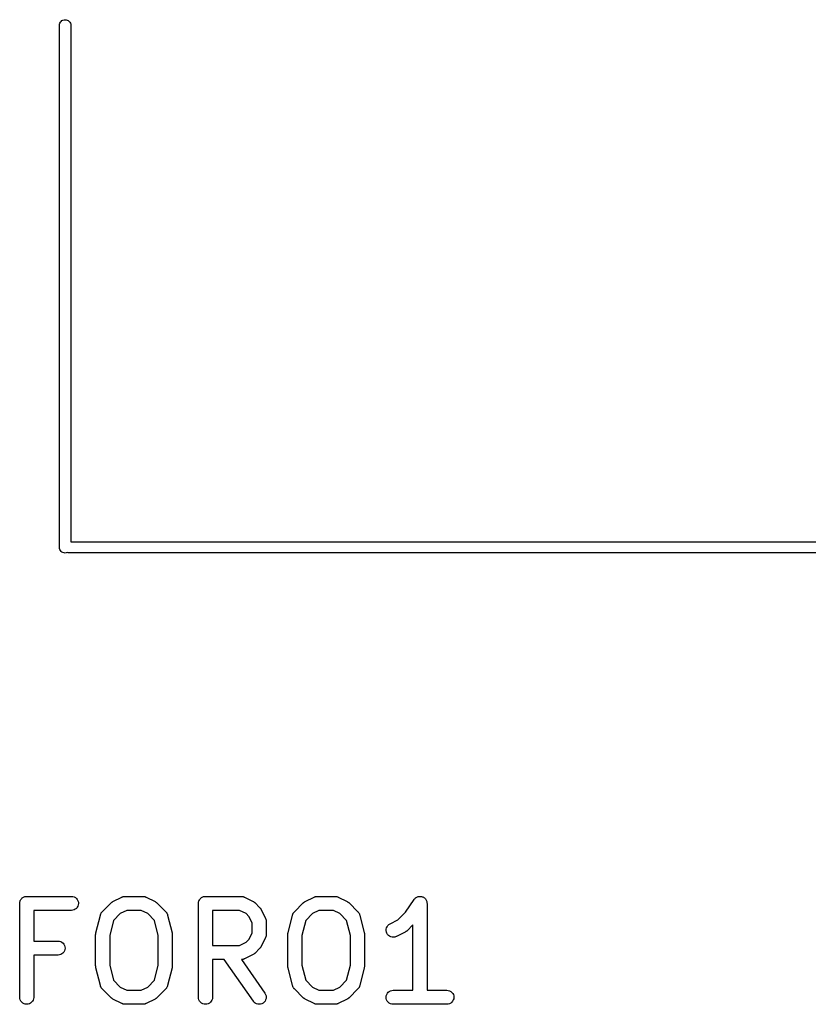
# Model space of a CAD drawing. Extents: x 52.4 to 149.4, y -66.8 to -27.6.
# Tile 1 of 20: x 52.7 to 61.1, y -60.7 to -50.2. Entities that reach past the tile are written whole.
import ezdxf

# ---------------------------------------------------------------- set-up
doc = ezdxf.new("R2010")
doc.units = 0
doc.layers.add('BLACK', color=7, linetype='CONTINUOUS')

msp = doc.modelspace()

# ---------------------------------------------------------------- linework, layer by layer
at = {"layer": 'BLACK', "linetype": 'CONTINUOUS'}
for p, q in [((53.135, -50.2971), (53.1359, -50.2882)), ((53.135, -55.8629), (53.135, -50.2971)), ((53.1359, -50.2882), (53.1393, -50.2769)), ((53.1393, -50.2769), (53.1449, -50.2665)), ((53.1449, -50.2665), (53.1524, -50.2574)), ((53.1524, -50.2574), (53.1615, -50.2499)), ((53.1615, -50.2499), (53.1719, -50.2443)), ((53.1719, -50.2443), (53.1832, -50.2409)), ((53.1832, -50.2409), (53.195, -50.2397)), ((53.195, -50.2397), (53.2068, -50.2409)), ((53.2068, -50.2409), (53.2181, -50.2443)), ((53.2181, -50.2443), (53.2285, -50.2499)), ((53.2285, -50.2499), (53.2376, -50.2574)), ((53.2376, -50.2574), (53.2451, -50.2665)), ((53.2451, -50.2665), (53.2507, -50.2769)), ((53.2507, -50.2769), (53.2541, -50.2882)), ((53.2541, -50.2882), (53.255, -50.2971)), ((53.255, -50.2971), (53.255, -55.8)), ((53.1359, -55.8718), (53.135, -55.8629)), ((53.1393, -55.8831), (53.1359, -55.8718)), ((53.1449, -55.8935), (53.1393, -55.8831)), ((53.1524, -55.9026), (53.1449, -55.8935)), ((53.255, -55.8), (69.865, -55.8)), ((53.1615, -55.9101), (53.1524, -55.9026)), ((53.1719, -55.9157), (53.1615, -55.9101)), ((53.1832, -55.9191), (53.1719, -55.9157)), ((53.195, -55.9203), (53.1832, -55.9191)), ((53.2068, -55.9191), (53.195, -55.9203)), ((53.2175, -55.9159), (53.2068, -55.9191)), ((53.2282, -55.9191), (53.2175, -55.9159)), ((53.2371, -55.92), (53.2282, -55.9191)), ((69.9221, -55.92), (53.2371, -55.92)), ((52.7107, -59.6513), (52.7115, -59.6443)), ((52.7107, -59.6518), (52.7107, -59.6513)), ((52.7107, -59.6519), (52.7107, -59.6518)), ((52.7107, -59.6524), (52.7107, -59.6519)), ((52.7107, -59.6519), (52.7107, -59.6519)), ((52.7107, -60.6524), (52.7107, -59.6524)), ((52.7115, -59.6443), (52.7122, -59.6373)), ((52.7122, -59.6373), (52.7123, -59.637)), ((52.7123, -59.637), (52.7124, -59.6368)), ((52.7124, -59.6368), (52.7145, -59.6301)), ((52.7145, -59.6301), (52.7166, -59.6233)), ((52.7166, -59.6233), (52.7167, -59.6231)), ((52.7167, -59.6231), (52.7168, -59.6228)), ((52.7168, -59.6228), (52.7202, -59.6166)), ((52.7202, -59.6166), (52.7235, -59.6104)), ((52.7235, -59.6104), (52.7237, -59.6102)), ((52.7237, -59.6102), (52.7238, -59.61)), ((52.7238, -59.61), (52.7284, -59.6046)), ((52.7284, -59.6046), (52.7329, -59.5992)), ((52.7329, -59.5992), (52.7331, -59.599)), ((52.7331, -59.599), (52.7332, -59.5988)), ((52.7332, -59.5988), (52.7387, -59.5944)), ((52.7387, -59.5944), (52.7442, -59.5899)), ((52.7442, -59.5899), (52.7444, -59.5898)), ((52.7444, -59.5898), (52.7446, -59.5896)), ((52.7446, -59.5896), (52.7509, -59.5864)), ((52.7509, -59.5864), (52.7571, -59.583)), ((52.7571, -59.583), (52.7574, -59.583)), ((52.7574, -59.583), (52.7576, -59.5828)), ((52.7576, -59.5828), (52.7644, -59.5808)), ((52.7644, -59.5808), (52.7711, -59.5788)), ((52.7711, -59.5788), (52.7714, -59.5788)), ((52.7714, -59.5788), (52.7717, -59.5787)), ((52.7717, -59.5787), (52.7787, -59.5781)), ((52.7787, -59.5781), (52.7857, -59.5774)), ((52.7857, -59.5774), (53.2619, -59.5774)), ((53.2619, -59.5774), (53.263, -59.5774)), ((53.263, -59.5774), (53.2775, -59.579)), ((53.2775, -59.579), (53.2914, -59.5834)), ((53.2914, -59.5834), (53.3043, -59.5905)), ((53.3043, -59.5905), (53.3155, -59.5999)), ((53.3155, -59.5999), (53.3247, -59.6113)), ((53.3247, -59.6113), (53.3314, -59.6243)), ((53.3354, -59.6675), (53.331, -59.6814)), ((53.3314, -59.6243), (53.3356, -59.6383)), ((53.3369, -59.6529), (53.3354, -59.6675)), ((53.3356, -59.6383), (53.3369, -59.6529)), ((53.5898, -59.7422), (53.6851, -59.647)), ((53.6851, -59.647), (53.6858, -59.6462)), ((53.6858, -59.6462), (53.6891, -59.6436)), ((53.6891, -59.6436), (53.6922, -59.6407)), ((53.6922, -59.6407), (53.6948, -59.639)), ((53.6948, -59.639), (53.6972, -59.6371)), ((53.6972, -59.6371), (53.701, -59.6352)), ((53.701, -59.6352), (53.7046, -59.6329)), ((53.7046, -59.6329), (53.7998, -59.5853)), ((53.7998, -59.5853), (53.8007, -59.5848)), ((53.8007, -59.5848), (53.8028, -59.5841)), ((53.8028, -59.5841), (53.8048, -59.583)), ((53.8048, -59.583), (53.8097, -59.5816)), ((53.8097, -59.5816), (53.8145, -59.5798)), ((53.8145, -59.5798), (53.8166, -59.5794)), ((53.8166, -59.5794), (53.8188, -59.5788)), ((53.8188, -59.5788), (53.8239, -59.5783)), ((53.8239, -59.5783), (53.8289, -59.5775)), ((53.8289, -59.5775), (53.8311, -59.5776)), ((53.8311, -59.5776), (53.8333, -59.5774)), ((53.8333, -59.5774), (54.0238, -59.5774)), ((54.0238, -59.5774), (54.0249, -59.5774)), ((54.0249, -59.5774), (54.0271, -59.5776)), ((54.0271, -59.5776), (54.0293, -59.5776)), ((54.0293, -59.5776), (54.0343, -59.5784)), ((54.0343, -59.5784), (54.0394, -59.579)), ((54.0394, -59.579), (54.0415, -59.5797)), ((54.0415, -59.5797), (54.0437, -59.5801)), ((54.0437, -59.5801), (54.0485, -59.5819)), ((54.0485, -59.5819), (54.0534, -59.5834)), ((54.0534, -59.5834), (54.0553, -59.5845)), ((54.0553, -59.5845), (54.0574, -59.5853)), ((54.0574, -59.5853), (54.1526, -59.6329)), ((54.1526, -59.6329), (54.1535, -59.6334)), ((54.1535, -59.6334), (54.1571, -59.6357)), ((54.1571, -59.6357), (54.1608, -59.6377)), ((54.1608, -59.6377), (54.1632, -59.6397)), ((54.1632, -59.6397), (54.1658, -59.6414)), ((54.1658, -59.6414), (54.1688, -59.6443)), ((54.1688, -59.6443), (54.1721, -59.647)), ((54.1721, -59.647), (54.2673, -59.7422)), ((54.6155, -59.6513), (54.6163, -59.6443)), ((54.6155, -59.6518), (54.6155, -59.6513)), ((54.6155, -59.6519), (54.6155, -59.6518)), ((54.6155, -59.6524), (54.6155, -59.6519)), ((54.6155, -59.6519), (54.6155, -59.6519)), ((54.6155, -60.6524), (54.6155, -59.6524)), ((54.6163, -59.6443), (54.617, -59.6373)), ((54.617, -59.6373), (54.6171, -59.637)), ((54.6171, -59.6368), (54.6192, -59.6301)), ((54.6171, -59.637), (54.6171, -59.6368)), ((54.6192, -59.6301), (54.6213, -59.6233)), ((54.6213, -59.6233), (54.6215, -59.6231)), ((54.6215, -59.6228), (54.625, -59.6166)), ((54.6215, -59.6231), (54.6215, -59.6228)), ((54.625, -59.6166), (54.6283, -59.6104)), ((54.6283, -59.6104), (54.6285, -59.6102)), ((54.6285, -59.6102), (54.6286, -59.61)), ((54.6286, -59.61), (54.6331, -59.6046)), ((54.6331, -59.6046), (54.6376, -59.5992)), ((54.6376, -59.5992), (54.6378, -59.599)), ((54.6378, -59.599), (54.638, -59.5988)), ((54.638, -59.5988), (54.6435, -59.5944)), ((54.6435, -59.5944), (54.649, -59.5899)), ((54.649, -59.5899), (54.6492, -59.5898)), ((54.6492, -59.5898), (54.6494, -59.5896)), ((54.6494, -59.5896), (54.6557, -59.5864)), ((54.6557, -59.5864), (54.6619, -59.583)), ((54.6619, -59.583), (54.6621, -59.583)), ((54.6621, -59.583), (54.6624, -59.5828)), ((54.6624, -59.5828), (54.6692, -59.5808)), ((54.6692, -59.5808), (54.6759, -59.5788)), ((54.6759, -59.5788), (54.6762, -59.5788)), ((54.6762, -59.5788), (54.6764, -59.5787)), ((54.6764, -59.5787), (54.6834, -59.5781)), ((54.6834, -59.5781), (54.6905, -59.5774)), ((54.6905, -59.5774), (55.0714, -59.5774)), ((55.0714, -59.5774), (55.0725, -59.5774)), ((55.0725, -59.5774), (55.0747, -59.5776)), ((55.0747, -59.5776), (55.0769, -59.5776)), ((55.0769, -59.5776), (55.0819, -59.5784)), ((55.0819, -59.5784), (55.087, -59.579)), ((55.087, -59.579), (55.0891, -59.5797)), ((55.0891, -59.5797), (55.0913, -59.5801)), ((55.0913, -59.5801), (55.0961, -59.5819)), ((55.0961, -59.5819), (55.101, -59.5834)), ((55.101, -59.5834), (55.1029, -59.5845)), ((55.1029, -59.5845), (55.105, -59.5853)), ((55.105, -59.5853), (55.2002, -59.6329)), ((55.2002, -59.6329), (55.2011, -59.6334)), ((55.2011, -59.6334), (55.2047, -59.6357)), ((55.2047, -59.6357), (55.2084, -59.6377)), ((55.2084, -59.6377), (55.2108, -59.6397)), ((55.2108, -59.6397), (55.2134, -59.6414)), ((55.2134, -59.6414), (55.2164, -59.6443)), ((55.2164, -59.6443), (55.2197, -59.647)), ((55.2197, -59.647), (55.2673, -59.6946)), ((55.6374, -59.7422), (55.7327, -59.647)), ((55.7327, -59.647), (55.7334, -59.6462)), ((55.7334, -59.6462), (55.7367, -59.6436)), ((55.7367, -59.6436), (55.7398, -59.6407)), ((55.7398, -59.6407), (55.7424, -59.639)), ((55.7424, -59.639), (55.7449, -59.6371)), ((55.7449, -59.6371), (55.7486, -59.6352)), ((55.7486, -59.6352), (55.7522, -59.6329)), ((55.7522, -59.6329), (55.8474, -59.5853)), ((55.8474, -59.5853), (55.8483, -59.5848)), ((55.8483, -59.5848), (55.8504, -59.5841)), ((55.8504, -59.5841), (55.8524, -59.583)), ((55.8524, -59.583), (55.8573, -59.5816)), ((55.8573, -59.5816), (55.8621, -59.5798)), ((55.8621, -59.5798), (55.8643, -59.5794)), ((55.8643, -59.5794), (55.8664, -59.5788)), ((55.8664, -59.5788), (55.8715, -59.5783)), ((55.8715, -59.5783), (55.8765, -59.5775)), ((55.8765, -59.5775), (55.8788, -59.5776)), ((55.8788, -59.5776), (55.881, -59.5774)), ((55.881, -59.5774), (56.0714, -59.5774)), ((56.0714, -59.5774), (56.0725, -59.5774)), ((56.0725, -59.5774), (56.0747, -59.5776)), ((56.0747, -59.5776), (56.0769, -59.5776)), ((56.0769, -59.5776), (56.0819, -59.5784)), ((56.0819, -59.5784), (56.087, -59.579)), ((56.087, -59.579), (56.0891, -59.5797)), ((56.0891, -59.5797), (56.0913, -59.5801)), ((56.0913, -59.5801), (56.0961, -59.5819)), ((56.0961, -59.5819), (56.101, -59.5834)), ((56.101, -59.5834), (56.1029, -59.5845)), ((56.1029, -59.5845), (56.105, -59.5853)), ((56.105, -59.5853), (56.2002, -59.6329)), ((56.2002, -59.6329), (56.2011, -59.6334)), ((56.2011, -59.6334), (56.2047, -59.6357)), ((56.2047, -59.6357), (56.2084, -59.6377)), ((56.2084, -59.6377), (56.2108, -59.6397)), ((56.2108, -59.6397), (56.2134, -59.6414)), ((56.2134, -59.6414), (56.2164, -59.6443)), ((56.2164, -59.6443), (56.2197, -59.647)), ((56.2197, -59.647), (56.3149, -59.7422)), ((56.8227, -59.7475), (56.9138, -59.6108)), ((56.9138, -59.6108), (56.9143, -59.61)), ((56.9143, -59.61), (56.9144, -59.6099)), ((56.9143, -59.61), (56.9143, -59.61)), ((56.9143, -59.61), (56.9143, -59.61)), ((56.9144, -59.6099), (56.9191, -59.6043)), ((56.9191, -59.6043), (56.9237, -59.5988)), ((56.9237, -59.5988), (56.9238, -59.5988)), ((56.9238, -59.5987), (56.9297, -59.594)), ((56.9238, -59.5988), (56.9238, -59.5987)), ((56.9297, -59.594), (56.9351, -59.5896)), ((56.9351, -59.5896), (56.9352, -59.5896)), ((56.9352, -59.5896), (56.942, -59.586)), ((56.9352, -59.5896), (56.9352, -59.5896)), ((56.942, -59.586), (56.9481, -59.5828)), ((56.9481, -59.5828), (56.9481, -59.5828)), ((56.9481, -59.5828), (56.9482, -59.5828)), ((56.9482, -59.5828), (56.9554, -59.5807)), ((56.9554, -59.5807), (56.9621, -59.5787)), ((56.9621, -59.5787), (56.9622, -59.5787)), ((56.9622, -59.5787), (56.9623, -59.5787)), ((56.9623, -59.5787), (56.9695, -59.578)), ((56.9695, -59.578), (56.9767, -59.5774)), ((56.9767, -59.5774), (56.9768, -59.5774)), ((56.9768, -59.5774), (56.9768, -59.5774)), ((56.9768, -59.5774), (56.9843, -59.5782)), ((56.9843, -59.5782), (56.9913, -59.5789)), ((56.9913, -59.5789), (56.9913, -59.5789)), ((56.9913, -59.5789), (56.9914, -59.5789)), ((56.9914, -59.5789), (56.9988, -59.5812)), ((56.9988, -59.5812), (57.0053, -59.5832)), ((57.0053, -59.5832), (57.0053, -59.5833)), ((57.0053, -59.5833), (57.0054, -59.5833)), ((57.0054, -59.5833), (57.0119, -59.5868)), ((57.0119, -59.5868), (57.0181, -59.5902)), ((57.0181, -59.5902), (57.0182, -59.5902)), ((57.0182, -59.5902), (57.0182, -59.5903)), ((57.0182, -59.5903), (57.0238, -59.5949)), ((57.0238, -59.5949), (57.0294, -59.5995)), ((57.0294, -59.5995), (57.0294, -59.5996)), ((57.0294, -59.5996), (57.0295, -59.5996)), ((57.0295, -59.5996), (57.0343, -59.6056)), ((57.0343, -59.6056), (57.0387, -59.6109)), ((57.0387, -59.6109), (57.0387, -59.6109)), ((57.0387, -59.6109), (57.0387, -59.611)), ((57.0387, -59.611), (57.0424, -59.6179)), ((57.0424, -59.6179), (57.0455, -59.6238)), ((57.0455, -59.6238), (57.0455, -59.6239)), ((57.0455, -59.6239), (57.0456, -59.6239)), ((57.0456, -59.6239), (57.0477, -59.631)), ((57.0477, -59.631), (57.0498, -59.6378)), ((57.0498, -59.6378), (57.0498, -59.6379)), ((57.0498, -59.6379), (57.0498, -59.6379)), ((57.0498, -59.6379), (57.0505, -59.6453)), ((57.0505, -59.6453), (57.0512, -59.6524)), ((57.0512, -59.6524), (57.0512, -60.5774)), ((53.2619, -59.7274), (52.8607, -59.7274)), ((52.8607, -59.7274), (52.8607, -60.0536)), ((53.2765, -59.726), (53.2619, -59.7274)), ((53.2905, -59.7217), (53.2765, -59.726)), ((53.3034, -59.7148), (53.2905, -59.7217)), ((53.3148, -59.7056), (53.3034, -59.7148)), ((53.3241, -59.6943), (53.3148, -59.7056)), ((53.331, -59.6814), (53.3241, -59.6943)), ((53.5225, -59.9675), (53.5701, -59.777)), ((53.5701, -59.777), (53.5704, -59.776)), ((53.5704, -59.776), (53.5721, -59.7713)), ((53.5721, -59.7713), (53.5736, -59.7664)), ((53.5736, -59.7664), (53.5747, -59.7644)), ((53.5747, -59.7644), (53.5755, -59.7623)), ((53.5755, -59.7623), (53.5781, -59.758)), ((53.5781, -59.758), (53.5805, -59.7535)), ((53.5805, -59.7535), (53.582, -59.7518)), ((53.582, -59.7518), (53.5831, -59.7499)), ((53.5831, -59.7499), (53.5866, -59.7461)), ((53.5866, -59.7461), (53.5898, -59.7422)), ((53.7825, -59.7616), (53.7106, -59.8336)), ((53.851, -59.7274), (53.7825, -59.7616)), ((54.0061, -59.7274), (53.851, -59.7274)), ((54.0746, -59.7616), (54.0061, -59.7274)), ((54.1466, -59.8336), (54.0746, -59.7616)), ((54.2673, -59.7422), (54.2681, -59.743)), ((54.2681, -59.743), (54.2712, -59.7469)), ((54.2712, -59.7469), (54.2746, -59.7507)), ((54.2746, -59.7507), (54.2758, -59.7526)), ((54.2758, -59.7526), (54.2772, -59.7544)), ((54.2772, -59.7544), (54.2795, -59.7589)), ((54.2795, -59.7589), (54.2821, -59.7633)), ((54.2821, -59.7633), (54.2829, -59.7654)), ((54.2829, -59.7654), (54.2839, -59.7674)), ((54.2839, -59.7674), (54.2853, -59.7723)), ((54.2853, -59.7723), (54.287, -59.777)), ((54.287, -59.777), (54.3347, -59.9675)), ((54.7655, -59.7274), (54.7655, -60.1012)), ((55.0537, -59.7274), (54.7655, -59.7274)), ((55.1222, -59.7616), (55.0537, -59.7274)), ((55.1526, -59.792), (55.1222, -59.7616)), ((55.2673, -59.6946), (55.2681, -59.6953)), ((55.2681, -59.6953), (55.2707, -59.6986)), ((55.2707, -59.6986), (55.2736, -59.7017)), ((55.2736, -59.7017), (55.2752, -59.7043)), ((55.2752, -59.7043), (55.2772, -59.7068)), ((55.2772, -59.7068), (55.2791, -59.7105)), ((55.2791, -59.7105), (55.2814, -59.7141)), ((55.2814, -59.7141), (55.329, -59.8093)), ((55.5701, -59.9675), (55.6177, -59.777)), ((55.6177, -59.777), (55.618, -59.776)), ((55.618, -59.776), (55.6198, -59.7713)), ((55.6198, -59.7713), (55.6212, -59.7664)), ((55.6212, -59.7664), (55.6223, -59.7644)), ((55.6223, -59.7644), (55.6231, -59.7623)), ((55.6231, -59.7623), (55.6258, -59.758)), ((55.6258, -59.758), (55.6282, -59.7535)), ((55.6282, -59.7535), (55.6296, -59.7518)), ((55.6296, -59.7518), (55.6308, -59.7499)), ((55.6308, -59.7499), (55.6342, -59.7461)), ((55.6342, -59.7461), (55.6374, -59.7422)), ((55.8301, -59.7616), (55.7582, -59.8336)), ((55.8987, -59.7274), (55.8301, -59.7616)), ((56.0537, -59.7274), (55.8987, -59.7274)), ((56.1222, -59.7616), (56.0537, -59.7274)), ((56.1942, -59.8336), (56.1222, -59.7616)), ((56.3149, -59.7422), (56.3157, -59.743)), ((56.3157, -59.743), (56.3188, -59.7469)), ((56.3188, -59.7469), (56.3222, -59.7507)), ((56.3222, -59.7507), (56.3234, -59.7526)), ((56.3234, -59.7526), (56.3248, -59.7544)), ((56.3248, -59.7544), (56.3271, -59.7589)), ((56.3271, -59.7589), (56.3297, -59.7633)), ((56.3297, -59.7633), (56.3305, -59.7654)), ((56.3305, -59.7654), (56.3315, -59.7674)), ((56.3315, -59.7674), (56.333, -59.7723)), ((56.333, -59.7723), (56.3347, -59.777)), ((56.3347, -59.777), (56.3823, -59.9675)), ((56.7413, -59.8288), (56.8227, -59.7475)), ((53.7106, -59.8336), (53.6702, -59.9949)), ((54.1869, -59.9949), (54.1466, -59.8336)), ((55.1869, -59.8606), (55.1526, -59.792)), ((55.1869, -59.968), (55.1869, -59.8606)), ((55.329, -59.8093), (55.3294, -59.8103)), ((55.3294, -59.8103), (55.3302, -59.8123)), ((55.3302, -59.8123), (55.3312, -59.8143)), ((55.3312, -59.8143), (55.3327, -59.8192)), ((55.3327, -59.8192), (55.3345, -59.824)), ((55.3345, -59.824), (55.3348, -59.8262)), ((55.3348, -59.8262), (55.3355, -59.8283)), ((55.3355, -59.8283), (55.336, -59.8334)), ((55.336, -59.8334), (55.3368, -59.8385)), ((55.3368, -59.8385), (55.3367, -59.8407)), ((55.3367, -59.8407), (55.3369, -59.8429)), ((55.3369, -59.8429), (55.3369, -59.9857)), ((55.7582, -59.8336), (55.7179, -59.9949)), ((56.2345, -59.9949), (56.1942, -59.8336)), ((56.6339, -59.8889), (56.6445, -59.8788)), ((56.6445, -59.8788), (56.6569, -59.871)), ((56.6569, -59.871), (56.7413, -59.8288)), ((56.9012, -59.8811), (56.8387, -59.9435)), ((56.9012, -60.5774), (56.9012, -59.8811)), ((53.5202, -59.9847), (53.5204, -59.9833)), ((53.5202, -59.9857), (53.5202, -59.9847)), ((53.5202, -60.319), (53.5202, -59.9857)), ((53.5203, -59.982), (53.5212, -59.9761)), ((53.5204, -59.9833), (53.5203, -59.982)), ((53.5212, -59.9761), (53.5219, -59.9701)), ((53.5219, -59.9701), (53.5223, -59.9688)), ((53.5223, -59.9688), (53.5225, -59.9675)), ((54.3347, -59.9675), (54.3349, -59.9685)), ((54.3349, -59.9685), (54.3351, -59.9699)), ((54.3351, -59.9699), (54.3355, -59.9711)), ((54.3355, -59.9711), (54.3361, -59.9771)), ((54.3361, -59.9771), (54.3369, -59.983)), ((54.3369, -59.983), (54.3368, -59.9844)), ((54.3368, -59.9844), (54.3369, -59.9857)), ((54.3369, -59.9857), (54.3369, -60.319)), ((55.1526, -60.0365), (55.1869, -59.968)), ((55.3369, -59.9868), (55.3367, -59.989)), ((55.3367, -59.989), (55.3367, -59.9912)), ((55.3369, -59.9857), (55.3369, -59.9868)), ((55.5679, -59.982), (55.5688, -59.9761)), ((55.568, -59.9833), (55.5679, -59.982)), ((55.5679, -59.9847), (55.568, -59.9833)), ((55.5679, -59.9857), (55.5679, -59.9847)), ((55.5679, -60.319), (55.5679, -59.9857)), ((55.5688, -59.9761), (55.5695, -59.9701)), ((55.5695, -59.9701), (55.5699, -59.9688)), ((55.5699, -59.9688), (55.5701, -59.9675)), ((56.3823, -59.9675), (56.3825, -59.9685)), ((56.3825, -59.9685), (56.3827, -59.9699)), ((56.3827, -59.9699), (56.3831, -59.9711)), ((56.3831, -59.9711), (56.3837, -59.9771)), ((56.3837, -59.9771), (56.3845, -59.983)), ((56.3845, -59.983), (56.3844, -59.9844)), ((56.3844, -59.9844), (56.3845, -59.9857)), ((56.3845, -59.9857), (56.3845, -60.319)), ((56.6156, -59.943), (56.6161, -59.9284)), ((56.618, -59.9575), (56.6156, -59.943)), ((56.6161, -59.9284), (56.6194, -59.9141)), ((56.6232, -59.9712), (56.618, -59.9575)), ((56.6194, -59.9141), (56.6254, -59.9008)), ((56.6309, -59.9836), (56.6232, -59.9712)), ((56.6254, -59.9008), (56.6339, -59.8889)), ((56.6408, -59.9943), (56.6309, -59.9836)), ((56.8193, -59.9576), (56.724, -60.0052)), ((56.8228, -59.9553), (56.8193, -59.9576)), ((56.8266, -59.9534), (56.8228, -59.9553)), ((56.829, -59.9514), (56.8266, -59.9534)), ((56.8316, -59.9498), (56.829, -59.9514)), ((56.8347, -59.9469), (56.8316, -59.9498)), ((56.838, -59.9442), (56.8347, -59.9469)), ((56.8387, -59.9435), (56.838, -59.9442)), ((52.8607, -60.0536), (53.119, -60.0536)), ((53.119, -60.0536), (53.1201, -60.0536)), ((53.1201, -60.0536), (53.1346, -60.0552)), ((53.1346, -60.0552), (53.1486, -60.0596)), ((53.1486, -60.0596), (53.1614, -60.0667)), ((53.1614, -60.0667), (53.1726, -60.0761)), ((53.1726, -60.0761), (53.1818, -60.0875)), ((53.1818, -60.0875), (53.1886, -60.1005)), ((53.6702, -59.9949), (53.6702, -60.3098)), ((54.1869, -60.3098), (54.1869, -59.9949)), ((55.0537, -60.1012), (55.1222, -60.0669)), ((55.1222, -60.0669), (55.1526, -60.0365)), ((55.329, -60.0193), (55.2814, -60.1145)), ((55.3298, -60.0172), (55.329, -60.0193)), ((55.3308, -60.0153), (55.3298, -60.0172)), ((55.3324, -60.0104), (55.3308, -60.0153)), ((55.3342, -60.0056), (55.3324, -60.0104)), ((55.3346, -60.0034), (55.3342, -60.0056)), ((55.3353, -60.0013), (55.3346, -60.0034)), ((55.3358, -59.9962), (55.3353, -60.0013)), ((55.3367, -59.9912), (55.3358, -59.9962)), ((55.7179, -59.9949), (55.7179, -60.3098)), ((56.2345, -60.3098), (56.2345, -59.9949)), ((56.6527, -60.0029), (56.6408, -59.9943)), ((56.666, -60.009), (56.6527, -60.0029)), ((56.6803, -60.0124), (56.666, -60.009)), ((56.6949, -60.013), (56.6803, -60.0124)), ((56.7093, -60.0107), (56.6949, -60.013)), ((56.7231, -60.0056), (56.7093, -60.0107)), ((56.724, -60.0052), (56.7231, -60.0056)), ((53.1476, -60.1979), (53.1336, -60.2021)), ((53.1606, -60.191), (53.1476, -60.1979)), ((53.1719, -60.1818), (53.1606, -60.191)), ((53.1812, -60.1705), (53.1719, -60.1818)), ((53.1882, -60.1576), (53.1812, -60.1705)), ((53.1925, -60.1437), (53.1882, -60.1576)), ((53.1886, -60.1005), (53.1927, -60.1145)), ((53.194, -60.1291), (53.1925, -60.1437)), ((53.1927, -60.1145), (53.194, -60.1291)), ((54.7655, -60.1012), (55.0537, -60.1012)), ((55.2002, -60.1957), (55.105, -60.2433)), ((55.2038, -60.1934), (55.2002, -60.1957)), ((55.2075, -60.1915), (55.2038, -60.1934)), ((55.21, -60.1895), (55.2075, -60.1915)), ((55.2126, -60.1879), (55.21, -60.1895)), ((55.2157, -60.185), (55.2126, -60.1879)), ((55.219, -60.1823), (55.2157, -60.185)), ((55.2197, -60.1816), (55.219, -60.1823)), ((55.2673, -60.134), (55.2197, -60.1816)), ((55.27, -60.1307), (55.2673, -60.134)), ((55.2729, -60.1277), (55.27, -60.1307)), ((55.2746, -60.1251), (55.2729, -60.1277)), ((55.2766, -60.1227), (55.2746, -60.1251)), ((55.2786, -60.119), (55.2766, -60.1227)), ((55.2809, -60.1154), (55.2786, -60.119)), ((55.2814, -60.1145), (55.2809, -60.1154)), ((53.119, -60.2036), (52.8607, -60.2036)), ((52.8607, -60.2036), (52.8607, -60.6524)), ((53.1336, -60.2021), (53.119, -60.2036)), ((54.8895, -60.2512), (54.7655, -60.2512)), ((54.7655, -60.2512), (54.7655, -60.6524)), ((55.2005, -60.6954), (54.8895, -60.2512)), ((55.0736, -60.251), (55.0725, -60.2511)), ((55.0725, -60.2511), (55.3233, -60.6094)), ((55.0758, -60.2511), (55.0736, -60.251)), ((55.0809, -60.2503), (55.0758, -60.2511)), ((55.086, -60.2498), (55.0809, -60.2503)), ((55.0881, -60.2491), (55.086, -60.2498)), ((55.0903, -60.2488), (55.0881, -60.2491)), ((55.0951, -60.247), (55.0903, -60.2488)), ((55.1, -60.2455), (55.0951, -60.247)), ((55.102, -60.2445), (55.1, -60.2455)), ((55.104, -60.2437), (55.102, -60.2445)), ((55.105, -60.2433), (55.104, -60.2437)), ((53.5204, -60.3204), (53.5202, -60.319)), ((53.5203, -60.3217), (53.5204, -60.3204)), ((53.5211, -60.3276), (53.5203, -60.3217)), ((53.5217, -60.3336), (53.5211, -60.3276)), ((53.5221, -60.3349), (53.5217, -60.3336)), ((53.5222, -60.3362), (53.5221, -60.3349)), ((53.5225, -60.3372), (53.5222, -60.3362)), ((53.5701, -60.5277), (53.5225, -60.3372)), ((53.6702, -60.3098), (53.7106, -60.4712)), ((54.1466, -60.4712), (54.1869, -60.3098)), ((54.3347, -60.3372), (54.287, -60.5277)), ((54.3349, -60.3359), (54.3347, -60.3372)), ((54.3353, -60.3346), (54.3349, -60.3359)), ((54.3359, -60.3287), (54.3353, -60.3346)), ((54.3368, -60.3228), (54.3359, -60.3287)), ((54.3369, -60.3201), (54.3367, -60.3214)), ((54.3367, -60.3214), (54.3368, -60.3228)), ((54.3369, -60.319), (54.3369, -60.3201)), ((55.568, -60.3204), (55.5679, -60.319)), ((55.5679, -60.3217), (55.568, -60.3204)), ((55.5687, -60.3276), (55.5679, -60.3217)), ((55.5693, -60.3336), (55.5687, -60.3276)), ((55.5697, -60.3349), (55.5693, -60.3336)), ((55.5698, -60.3362), (55.5697, -60.3349)), ((55.5701, -60.3372), (55.5698, -60.3362)), ((55.6177, -60.5277), (55.5701, -60.3372)), ((55.7179, -60.3098), (55.7582, -60.4712)), ((56.1942, -60.4712), (56.2345, -60.3098)), ((56.3823, -60.3372), (56.3347, -60.5277)), ((56.3825, -60.3359), (56.3823, -60.3372)), ((56.3829, -60.3346), (56.3825, -60.3359)), ((56.3835, -60.3287), (56.3829, -60.3346)), ((56.3844, -60.3228), (56.3835, -60.3287)), ((56.3845, -60.3201), (56.3844, -60.3214)), ((56.3844, -60.3214), (56.3844, -60.3228)), ((56.3845, -60.319), (56.3845, -60.3201)), ((53.7106, -60.4712), (53.7825, -60.5431)), ((54.0746, -60.5431), (54.1466, -60.4712)), ((55.7582, -60.4712), (55.8301, -60.5431)), ((56.1222, -60.5431), (56.1942, -60.4712)), ((53.5718, -60.5325), (53.5701, -60.5277)), ((53.5732, -60.5374), (53.5718, -60.5325)), ((53.5743, -60.5394), (53.5732, -60.5374)), ((53.575, -60.5415), (53.5743, -60.5394)), ((53.5776, -60.5459), (53.575, -60.5415)), ((53.58, -60.5504), (53.5776, -60.5459)), ((53.5814, -60.5521), (53.58, -60.5504)), ((53.5825, -60.5541), (53.5814, -60.5521)), ((53.5859, -60.5578), (53.5825, -60.5541)), ((53.5891, -60.5618), (53.5859, -60.5578)), ((53.5898, -60.5626), (53.5891, -60.5618)), ((53.6851, -60.6578), (53.5898, -60.5626)), ((53.7825, -60.5431), (53.851, -60.5774)), ((53.851, -60.5774), (54.0061, -60.5774)), ((54.0061, -60.5774), (54.0746, -60.5431)), ((54.2673, -60.5626), (54.1721, -60.6578)), ((54.2705, -60.5586), (54.2673, -60.5626)), ((54.274, -60.5549), (54.2705, -60.5586)), ((54.2752, -60.553), (54.274, -60.5549)), ((54.2766, -60.5512), (54.2752, -60.553)), ((54.279, -60.5468), (54.2766, -60.5512)), ((54.2817, -60.5424), (54.279, -60.5468)), ((54.2825, -60.5403), (54.2817, -60.5424)), ((54.2835, -60.5383), (54.2825, -60.5403)), ((54.285, -60.5335), (54.2835, -60.5383)), ((54.2868, -60.5287), (54.285, -60.5335)), ((54.287, -60.5277), (54.2868, -60.5287)), ((55.3233, -60.6094), (55.3239, -60.6102)), ((55.3239, -60.6102), (55.3309, -60.6231)), ((55.6194, -60.5325), (55.6177, -60.5277)), ((55.6208, -60.5374), (55.6194, -60.5325)), ((55.6219, -60.5394), (55.6208, -60.5374)), ((55.6226, -60.5415), (55.6219, -60.5394)), ((55.6252, -60.5459), (55.6226, -60.5415)), ((55.6276, -60.5504), (55.6252, -60.5459)), ((55.629, -60.5521), (55.6276, -60.5504)), ((55.6301, -60.5541), (55.629, -60.5521)), ((55.6335, -60.5578), (55.6301, -60.5541)), ((55.6367, -60.5618), (55.6335, -60.5578)), ((55.6374, -60.5626), (55.6367, -60.5618)), ((55.7327, -60.6578), (55.6374, -60.5626)), ((55.8301, -60.5431), (55.8987, -60.5774)), ((55.8987, -60.5774), (56.0537, -60.5774)), ((56.0537, -60.5774), (56.1222, -60.5431)), ((56.3149, -60.5626), (56.2197, -60.6578)), ((56.3182, -60.5586), (56.3149, -60.5626)), ((56.3216, -60.5549), (56.3182, -60.5586)), ((56.3228, -60.553), (56.3216, -60.5549)), ((56.3242, -60.5512), (56.3228, -60.553)), ((56.3266, -60.5468), (56.3242, -60.5512)), ((56.3293, -60.5424), (56.3266, -60.5468)), ((56.3301, -60.5403), (56.3293, -60.5424)), ((56.3311, -60.5383), (56.3301, -60.5403)), ((56.3326, -60.5335), (56.3311, -60.5383)), ((56.3344, -60.5287), (56.3326, -60.5335)), ((56.3347, -60.5277), (56.3344, -60.5287)), ((56.6213, -60.6233), (56.6283, -60.6104)), ((56.6283, -60.6104), (56.6376, -60.5992)), ((56.6376, -60.5992), (56.649, -60.5899)), ((56.649, -60.5899), (56.6619, -60.583)), ((56.6619, -60.583), (56.6759, -60.5788)), ((56.6759, -60.5788), (56.6905, -60.5774)), ((56.6905, -60.5774), (56.9012, -60.5774)), ((57.0512, -60.5774), (57.2619, -60.5774)), ((57.2619, -60.5774), (57.263, -60.5774)), ((57.263, -60.5774), (57.2775, -60.579)), ((57.2775, -60.579), (57.2914, -60.5834)), ((57.2914, -60.5834), (57.3043, -60.5905)), ((57.3043, -60.5905), (57.3155, -60.5999)), ((57.3155, -60.5999), (57.3247, -60.6113)), ((57.3247, -60.6113), (57.3314, -60.6243)), ((52.7121, -60.6669), (52.7107, -60.6524)), ((52.7164, -60.681), (52.7121, -60.6669)), ((52.7232, -60.6939), (52.7164, -60.681)), ((52.7325, -60.7052), (52.7232, -60.6939)), ((52.7438, -60.7146), (52.7325, -60.7052)), ((52.7567, -60.7215), (52.7438, -60.7146)), ((52.7706, -60.7258), (52.7567, -60.7215)), ((52.8138, -60.7219), (52.7998, -60.7261)), ((52.8268, -60.7151), (52.8138, -60.7219)), ((52.8382, -60.706), (52.8268, -60.7151)), ((52.8476, -60.6948), (52.8382, -60.706)), ((52.8546, -60.6819), (52.8476, -60.6948)), ((52.8591, -60.668), (52.8546, -60.6819)), ((52.8607, -60.6534), (52.8591, -60.668)), ((52.8607, -60.6524), (52.8607, -60.6534)), ((53.6883, -60.6605), (53.6851, -60.6578)), ((53.6913, -60.6634), (53.6883, -60.6605)), ((53.694, -60.6651), (53.6913, -60.6634)), ((53.6964, -60.6671), (53.694, -60.6651)), ((53.7001, -60.6691), (53.6964, -60.6671)), ((53.7036, -60.6714), (53.7001, -60.6691)), ((53.7046, -60.6718), (53.7036, -60.6714)), ((53.7998, -60.7195), (53.7046, -60.6718)), ((53.8019, -60.7203), (53.7998, -60.7195)), ((53.8038, -60.7213), (53.8019, -60.7203)), ((53.8087, -60.7229), (53.8038, -60.7213)), ((53.8135, -60.7247), (53.8087, -60.7229)), ((54.0475, -60.7232), (54.0427, -60.725)), ((54.0524, -60.7217), (54.0475, -60.7232)), ((54.0543, -60.7207), (54.0524, -60.7217)), ((54.0564, -60.7199), (54.0543, -60.7207)), ((54.0573, -60.7195), (54.0564, -60.7199)), ((54.1526, -60.6718), (54.0573, -60.7195)), ((54.1562, -60.6696), (54.1526, -60.6718)), ((54.1599, -60.6677), (54.1562, -60.6696)), ((54.1623, -60.6657), (54.1599, -60.6677)), ((54.165, -60.6641), (54.1623, -60.6657)), ((54.168, -60.6612), (54.165, -60.6641)), ((54.1713, -60.6585), (54.168, -60.6612)), ((54.1721, -60.6578), (54.1713, -60.6585)), ((54.6169, -60.6669), (54.6155, -60.6524)), ((54.6211, -60.681), (54.6169, -60.6669)), ((54.628, -60.6939), (54.6211, -60.681)), ((54.6373, -60.7052), (54.628, -60.6939)), ((54.6485, -60.7146), (54.6373, -60.7052)), ((54.6614, -60.7215), (54.6485, -60.7146)), ((54.6754, -60.7258), (54.6614, -60.7215)), ((54.7186, -60.7219), (54.7045, -60.7261)), ((54.7315, -60.7151), (54.7186, -60.7219)), ((54.743, -60.706), (54.7315, -60.7151)), ((54.7524, -60.6948), (54.743, -60.706)), ((54.7594, -60.6819), (54.7524, -60.6948)), ((54.7638, -60.668), (54.7594, -60.6819)), ((54.7655, -60.6534), (54.7638, -60.668)), ((54.7655, -60.6524), (54.7655, -60.6534)), ((55.21, -60.7065), (55.2005, -60.6954)), ((55.2215, -60.7156), (55.21, -60.7065)), ((55.2345, -60.7222), (55.2215, -60.7156)), ((55.2486, -60.7262), (55.2345, -60.7222)), ((55.2917, -60.7212), (55.2777, -60.7257)), ((55.3045, -60.7141), (55.2917, -60.7212)), ((55.3157, -60.7047), (55.3045, -60.7141)), ((55.3248, -60.6932), (55.3157, -60.7047)), ((55.3315, -60.6802), (55.3248, -60.6932)), ((55.3309, -60.6231), (55.3353, -60.6371)), ((55.3356, -60.6662), (55.3315, -60.6802)), ((55.3353, -60.6371), (55.3369, -60.6516)), ((55.3369, -60.6516), (55.3356, -60.6662)), ((55.7359, -60.6605), (55.7327, -60.6578)), ((55.739, -60.6634), (55.7359, -60.6605)), ((55.7416, -60.6651), (55.739, -60.6634)), ((55.744, -60.6671), (55.7416, -60.6651)), ((55.7477, -60.6691), (55.744, -60.6671)), ((55.7512, -60.6714), (55.7477, -60.6691)), ((55.7522, -60.6718), (55.7512, -60.6714)), ((55.8474, -60.7195), (55.7522, -60.6718)), ((55.8495, -60.7203), (55.8474, -60.7195)), ((55.8514, -60.7213), (55.8495, -60.7203)), ((55.8563, -60.7229), (55.8514, -60.7213)), ((55.8611, -60.7247), (55.8563, -60.7229)), ((56.0951, -60.7232), (56.0903, -60.725)), ((56.1, -60.7217), (56.0951, -60.7232)), ((56.102, -60.7207), (56.1, -60.7217)), ((56.104, -60.7199), (56.102, -60.7207)), ((56.105, -60.7195), (56.104, -60.7199)), ((56.2002, -60.6718), (56.105, -60.7195)), ((56.2038, -60.6696), (56.2002, -60.6718)), ((56.2075, -60.6677), (56.2038, -60.6696)), ((56.21, -60.6657), (56.2075, -60.6677)), ((56.2126, -60.6641), (56.21, -60.6657)), ((56.2157, -60.6612), (56.2126, -60.6641)), ((56.219, -60.6585), (56.2157, -60.6612)), ((56.2197, -60.6578), (56.219, -60.6585)), ((56.6155, -60.6519), (56.617, -60.6373)), ((56.6168, -60.6664), (56.6155, -60.6519)), ((56.6209, -60.6805), (56.6168, -60.6664)), ((56.617, -60.6373), (56.6213, -60.6233)), ((56.6277, -60.6934), (56.6209, -60.6805)), ((56.6369, -60.7049), (56.6277, -60.6934)), ((56.6481, -60.7143), (56.6369, -60.7049)), ((56.6609, -60.7213), (56.6481, -60.7143)), ((56.6749, -60.7257), (56.6609, -60.7213)), ((57.2905, -60.7217), (57.2765, -60.726)), ((57.3034, -60.7148), (57.2905, -60.7217)), ((57.3148, -60.7056), (57.3034, -60.7148)), ((57.3241, -60.6943), (57.3148, -60.7056)), ((57.331, -60.6814), (57.3241, -60.6943)), ((57.3354, -60.6675), (57.331, -60.6814)), ((57.3314, -60.6243), (57.3356, -60.6383)), ((57.3369, -60.6529), (57.3354, -60.6675)), ((57.3356, -60.6383), (57.3369, -60.6529)), ((52.7852, -60.7274), (52.7706, -60.7258)), ((52.7998, -60.7261), (52.7852, -60.7274)), ((53.8156, -60.7251), (53.8135, -60.7247)), ((53.8177, -60.7257), (53.8156, -60.7251)), ((53.8228, -60.7263), (53.8177, -60.7257)), ((53.8279, -60.7272), (53.8228, -60.7263)), ((53.8301, -60.7271), (53.8279, -60.7272)), ((53.8323, -60.7274), (53.8301, -60.7271)), ((53.8333, -60.7274), (53.8323, -60.7274)), ((54.0238, -60.7274), (53.8333, -60.7274)), ((54.026, -60.7272), (54.0238, -60.7274)), ((54.0282, -60.7273), (54.026, -60.7272)), ((54.0333, -60.7265), (54.0282, -60.7273)), ((54.0384, -60.726), (54.0333, -60.7265)), ((54.0405, -60.7253), (54.0384, -60.726)), ((54.0427, -60.725), (54.0405, -60.7253)), ((54.69, -60.7274), (54.6754, -60.7258)), ((54.7045, -60.7261), (54.69, -60.7274)), ((55.2632, -60.7274), (55.2486, -60.7262)), ((55.2777, -60.7257), (55.2632, -60.7274)), ((55.8633, -60.7251), (55.8611, -60.7247)), ((55.8654, -60.7257), (55.8633, -60.7251)), ((55.8704, -60.7263), (55.8654, -60.7257)), ((55.8755, -60.7272), (55.8704, -60.7263)), ((55.8777, -60.7271), (55.8755, -60.7272)), ((55.8799, -60.7274), (55.8777, -60.7271)), ((55.881, -60.7274), (55.8799, -60.7274)), ((56.0714, -60.7274), (55.881, -60.7274)), ((56.0736, -60.7272), (56.0714, -60.7274)), ((56.0758, -60.7273), (56.0736, -60.7272)), ((56.0809, -60.7265), (56.0758, -60.7273)), ((56.086, -60.726), (56.0809, -60.7265)), ((56.0881, -60.7253), (56.086, -60.726)), ((56.0903, -60.725), (56.0881, -60.7253)), ((56.6894, -60.7274), (56.6749, -60.7257)), ((56.6905, -60.7274), (56.6894, -60.7274)), ((57.2619, -60.7274), (56.6905, -60.7274)), ((57.2765, -60.726), (57.2619, -60.7274))]:
    msp.add_line(p, q, dxfattribs=at)

doc.saveas('drawing.dxf')
